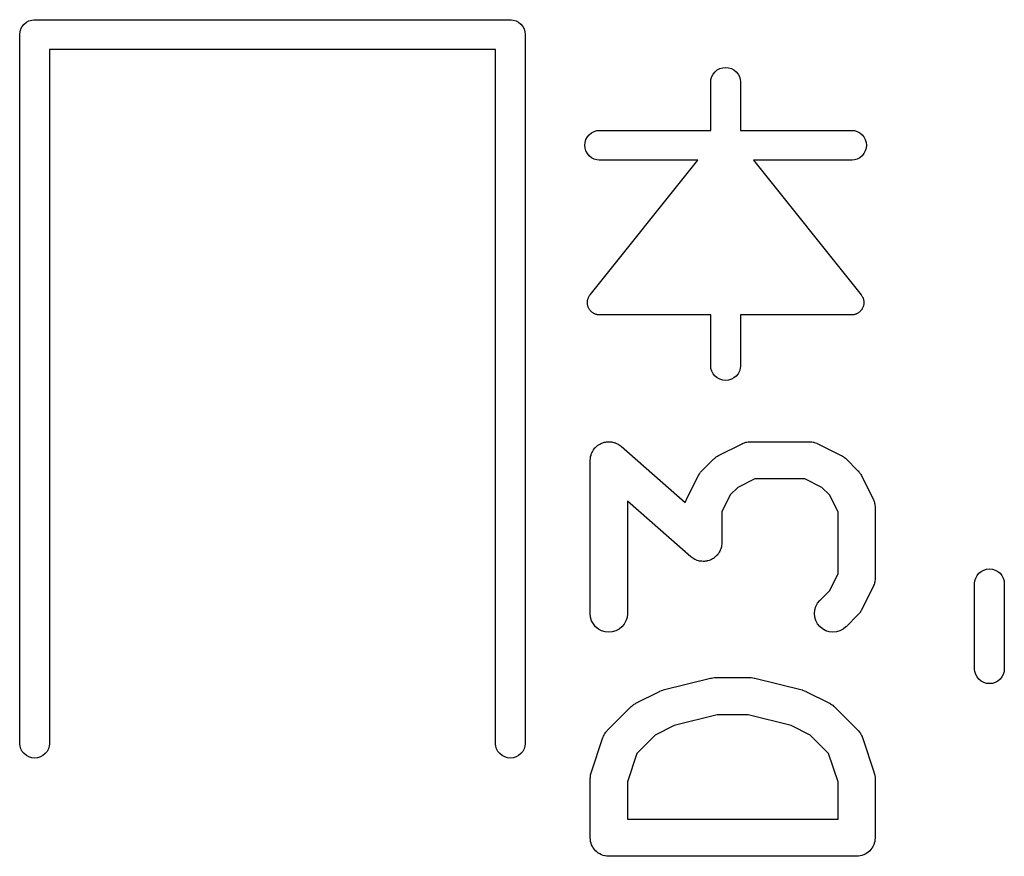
# Model space of a CAD drawing. Extents: x 0.02 to 3.89, y 0.07 to 3.88.
# Tile 121 of 172: x 3.33 to 3.49, y 1.63 to 1.77. Entities that reach past the tile are written whole.
import ezdxf

# ---------------------------------------------------------------- set-up
doc = ezdxf.new("R2010")
doc.units = 0
doc.header["$MEASUREMENT"] = 0
doc.layers.add('BLACK', color=7, linetype='CONTINUOUS')

msp = doc.modelspace()

# ---------------------------------------------------------------- linework, layer by layer
at = {"layer": 'BLACK', "linetype": 'CONTINUOUS'}
for p, q in [((3.33001, 1.76449), (3.33023, 1.7649)), ((3.33023, 1.7649), (3.33053, 1.76526)), ((3.33053, 1.76526), (3.33089, 1.76556)), ((3.33089, 1.76556), (3.3313, 1.76578)), ((3.3313, 1.76578), (3.33174, 1.76591)), ((3.33174, 1.76591), (3.33209, 1.76594)), ((3.33209, 1.76594), (3.3322, 1.76596)), ((3.3322, 1.76596), (3.33232, 1.76594)), ((3.33232, 1.76594), (3.40768, 1.76594)), ((3.40768, 1.76594), (3.4078, 1.76596)), ((3.4078, 1.76596), (3.40791, 1.76594)), ((3.40791, 1.76594), (3.40826, 1.76591)), ((3.40826, 1.76591), (3.4087, 1.76578)), ((3.4087, 1.76578), (3.40911, 1.76556)), ((3.40911, 1.76556), (3.40947, 1.76526)), ((3.40947, 1.76526), (3.40977, 1.7649)), ((3.40977, 1.7649), (3.40999, 1.76449)), ((3.32983, 1.76358), (3.32988, 1.76405)), ((3.32984, 1.76347), (3.32983, 1.76358)), ((3.32984, 1.65087), (3.32984, 1.76347)), ((3.32988, 1.76405), (3.33001, 1.76449)), ((3.40999, 1.76449), (3.41012, 1.76405)), ((3.41012, 1.76405), (3.41017, 1.76358)), ((3.41017, 1.76358), (3.41016, 1.76347)), ((3.41016, 1.76347), (3.41016, 1.65087)), ((3.40543, 1.76122), (3.33457, 1.76122)), ((3.33457, 1.76122), (3.33457, 1.65087)), ((3.40543, 1.65087), (3.40543, 1.76122)), ((3.43981, 1.75691), (3.44003, 1.75732)), ((3.44003, 1.75732), (3.44032, 1.75768)), ((3.44032, 1.75768), (3.44068, 1.75797)), ((3.44068, 1.75797), (3.44109, 1.75819)), ((3.44109, 1.75819), (3.44154, 1.75833)), ((3.44154, 1.75833), (3.442, 1.75837)), ((3.442, 1.75837), (3.44246, 1.75833)), ((3.44246, 1.75833), (3.44291, 1.75819)), ((3.44291, 1.75819), (3.44332, 1.75797)), ((3.44332, 1.75797), (3.44368, 1.75768)), ((3.44368, 1.75768), (3.44397, 1.75732)), ((3.44397, 1.75732), (3.44419, 1.75691)), ((3.43964, 1.75612), (3.43967, 1.75646)), ((3.43964, 1.74836), (3.43964, 1.75612)), ((3.43967, 1.75646), (3.43981, 1.75691)), ((3.44419, 1.75691), (3.44433, 1.75646)), ((3.44433, 1.75646), (3.44436, 1.75612)), ((3.44436, 1.75612), (3.44436, 1.74836)), ((3.42003, 1.74732), (3.42032, 1.74768)), ((3.42032, 1.74768), (3.42068, 1.74797)), ((3.42068, 1.74797), (3.42109, 1.74819)), ((3.42109, 1.74819), (3.42154, 1.74833)), ((3.42154, 1.74833), (3.42188, 1.74836)), ((3.42188, 1.74836), (3.43964, 1.74836)), ((3.44436, 1.74836), (3.46212, 1.74836)), ((3.46212, 1.74836), (3.46246, 1.74833)), ((3.46246, 1.74833), (3.46291, 1.74819)), ((3.46291, 1.74819), (3.46332, 1.74797)), ((3.46332, 1.74797), (3.46368, 1.74768)), ((3.46368, 1.74768), (3.46397, 1.74732)), ((3.41963, 1.746), (3.41967, 1.74646)), ((3.41967, 1.74554), (3.41963, 1.746)), ((3.41967, 1.74646), (3.41981, 1.74691)), ((3.41981, 1.74691), (3.42003, 1.74732)), ((3.46397, 1.74732), (3.46419, 1.74691)), ((3.46419, 1.74691), (3.46433, 1.74646)), ((3.46433, 1.74646), (3.46437, 1.746)), ((3.46437, 1.746), (3.46433, 1.74554)), ((3.41981, 1.74509), (3.41967, 1.74554)), ((3.42003, 1.74468), (3.41981, 1.74509)), ((3.42032, 1.74432), (3.42003, 1.74468)), ((3.46397, 1.74468), (3.46368, 1.74432)), ((3.46419, 1.74509), (3.46397, 1.74468)), ((3.46433, 1.74554), (3.46419, 1.74509)), ((3.42068, 1.74403), (3.42032, 1.74432)), ((3.42046, 1.72223), (3.43759, 1.74364)), ((3.42109, 1.74381), (3.42068, 1.74403)), ((3.42154, 1.74367), (3.42109, 1.74381)), ((3.42188, 1.74364), (3.42154, 1.74367)), ((3.43759, 1.74364), (3.42188, 1.74364)), ((3.46212, 1.74364), (3.44641, 1.74364)), ((3.44641, 1.74364), (3.46354, 1.72223)), ((3.46246, 1.74367), (3.46212, 1.74364)), ((3.46291, 1.74381), (3.46246, 1.74367)), ((3.46332, 1.74403), (3.46291, 1.74381)), ((3.46368, 1.74432), (3.46332, 1.74403)), ((3.42003, 1.72101), (3.42004, 1.72109)), ((3.42004, 1.7209), (3.42003, 1.72101)), ((3.42004, 1.72117), (3.42006, 1.72128)), ((3.42004, 1.72109), (3.42004, 1.72117)), ((3.42006, 1.72128), (3.42007, 1.7214)), ((3.42007, 1.7214), (3.4201, 1.72147)), ((3.4201, 1.72147), (3.42011, 1.72155)), ((3.42011, 1.72155), (3.42015, 1.72166)), ((3.42015, 1.72166), (3.42019, 1.72176)), ((3.42019, 1.72176), (3.42022, 1.72183)), ((3.42022, 1.72183), (3.42025, 1.72191)), ((3.42025, 1.72191), (3.42031, 1.722)), ((3.42031, 1.722), (3.42037, 1.7221)), ((3.42037, 1.7221), (3.42042, 1.72216)), ((3.42042, 1.72216), (3.42046, 1.72223)), ((3.46354, 1.72223), (3.46355, 1.72221)), ((3.46355, 1.72221), (3.4636, 1.72214)), ((3.4636, 1.72214), (3.46365, 1.72208)), ((3.46365, 1.72208), (3.4637, 1.72198)), ((3.4637, 1.72198), (3.46376, 1.72188)), ((3.46376, 1.72188), (3.46379, 1.72181)), ((3.46379, 1.72181), (3.46383, 1.72174)), ((3.46383, 1.72174), (3.46386, 1.72163)), ((3.46386, 1.72163), (3.4639, 1.72152)), ((3.4639, 1.72152), (3.46391, 1.72145)), ((3.46391, 1.72145), (3.46393, 1.72137)), ((3.46393, 1.72137), (3.46394, 1.72126)), ((3.46394, 1.72126), (3.46396, 1.72115)), ((3.46396, 1.72115), (3.46396, 1.72107)), ((3.46396, 1.72107), (3.46397, 1.72099)), ((3.46397, 1.72099), (3.46396, 1.72087)), ((3.42004, 1.72079), (3.42004, 1.7209)), ((3.42006, 1.72071), (3.42004, 1.72079)), ((3.42007, 1.72063), (3.42006, 1.72071)), ((3.4201, 1.72052), (3.42007, 1.72063)), ((3.42012, 1.72041), (3.4201, 1.72052)), ((3.42015, 1.72034), (3.42012, 1.72041)), ((3.42017, 1.72026), (3.42015, 1.72034)), ((3.42023, 1.72016), (3.42017, 1.72026)), ((3.42027, 1.72006), (3.42023, 1.72016)), ((3.42032, 1.71999), (3.42027, 1.72006)), ((3.42035, 1.71992), (3.42032, 1.71999)), ((3.42042, 1.71983), (3.42035, 1.71992)), ((3.42049, 1.71974), (3.42042, 1.71983)), ((3.42054, 1.71969), (3.42049, 1.71974)), ((3.42059, 1.71962), (3.42054, 1.71969)), ((3.42068, 1.71955), (3.42059, 1.71962)), ((3.42076, 1.71947), (3.42068, 1.71955)), ((3.42083, 1.71943), (3.42076, 1.71947)), ((3.42089, 1.71938), (3.42083, 1.71943)), ((3.46315, 1.71941), (3.46309, 1.71936)), ((3.46322, 1.71945), (3.46315, 1.71941)), ((3.4633, 1.71953), (3.46322, 1.71945)), ((3.46339, 1.7196), (3.4633, 1.71953)), ((3.46344, 1.71967), (3.46339, 1.7196)), ((3.4635, 1.71972), (3.46344, 1.71967)), ((3.46356, 1.71981), (3.4635, 1.71972)), ((3.46363, 1.7199), (3.46356, 1.71981)), ((3.46367, 1.71997), (3.46363, 1.7199)), ((3.46372, 1.72004), (3.46367, 1.71997)), ((3.46376, 1.72014), (3.46372, 1.72004)), ((3.46381, 1.72024), (3.46376, 1.72014)), ((3.46384, 1.72031), (3.46381, 1.72024)), ((3.46387, 1.72039), (3.46384, 1.72031)), ((3.4639, 1.7205), (3.46387, 1.72039)), ((3.46393, 1.7206), (3.4639, 1.7205)), ((3.46394, 1.72068), (3.46393, 1.7206)), ((3.46395, 1.72076), (3.46394, 1.72068)), ((3.46396, 1.72087), (3.46395, 1.72076)), ((3.42099, 1.71932), (3.42089, 1.71938)), ((3.42108, 1.71926), (3.42099, 1.71932)), ((3.42115, 1.71923), (3.42108, 1.71926)), ((3.42122, 1.71919), (3.42115, 1.71923)), ((3.42133, 1.71916), (3.42122, 1.71919)), ((3.42144, 1.71911), (3.42133, 1.71916)), ((3.42151, 1.7191), (3.42144, 1.71911)), ((3.42159, 1.71907), (3.42151, 1.7191)), ((3.4217, 1.71906), (3.42159, 1.71907)), ((3.42181, 1.71904), (3.4217, 1.71906)), ((3.42189, 1.71904), (3.42181, 1.71904)), ((3.42197, 1.71903), (3.42189, 1.71904)), ((3.422, 1.71903), (3.42197, 1.71903)), ((3.43964, 1.71903), (3.422, 1.71903)), ((3.43964, 1.71088), (3.43964, 1.71903)), ((3.462, 1.71903), (3.44436, 1.71903)), ((3.44436, 1.71903), (3.44436, 1.71088)), ((3.46208, 1.71904), (3.462, 1.71903)), ((3.46216, 1.71904), (3.46208, 1.71904)), ((3.46227, 1.71906), (3.46216, 1.71904)), ((3.46238, 1.71907), (3.46227, 1.71906)), ((3.46246, 1.71909), (3.46238, 1.71907)), ((3.46254, 1.71911), (3.46246, 1.71909)), ((3.46264, 1.71915), (3.46254, 1.71911)), ((3.46275, 1.71918), (3.46264, 1.71915)), ((3.46282, 1.71922), (3.46275, 1.71918)), ((3.4629, 1.71925), (3.46282, 1.71922)), ((3.46299, 1.71931), (3.4629, 1.71925)), ((3.46309, 1.71936), (3.46299, 1.71931)), ((3.43967, 1.71054), (3.43964, 1.71088)), ((3.43981, 1.71009), (3.43967, 1.71054)), ((3.44003, 1.70968), (3.43981, 1.71009)), ((3.44419, 1.71009), (3.44397, 1.70968)), ((3.44433, 1.71054), (3.44419, 1.71009)), ((3.44436, 1.71088), (3.44433, 1.71054)), ((3.44032, 1.70932), (3.44003, 1.70968)), ((3.44068, 1.70903), (3.44032, 1.70932)), ((3.44109, 1.70881), (3.44068, 1.70903)), ((3.44154, 1.70867), (3.44109, 1.70881)), ((3.442, 1.70863), (3.44154, 1.70867)), ((3.44246, 1.70867), (3.442, 1.70863)), ((3.44291, 1.70881), (3.44246, 1.70867)), ((3.44332, 1.70903), (3.44291, 1.70881)), ((3.44368, 1.70932), (3.44332, 1.70903)), ((3.44397, 1.70968), (3.44368, 1.70932)), ((3.42089, 1.69743), (3.42095, 1.69751)), ((3.42095, 1.69751), (3.421, 1.6976)), ((3.421, 1.6976), (3.42112, 1.69774)), ((3.42112, 1.69774), (3.42123, 1.69789)), ((3.42123, 1.69789), (3.42131, 1.69796)), ((3.42131, 1.69796), (3.42137, 1.69804)), ((3.42137, 1.69804), (3.42152, 1.69816)), ((3.42152, 1.69816), (3.42165, 1.69829)), ((3.42165, 1.69829), (3.42174, 1.69834)), ((3.42174, 1.69834), (3.42182, 1.6984)), ((3.42182, 1.6984), (3.42199, 1.69849)), ((3.42199, 1.69849), (3.42215, 1.69859)), ((3.42215, 1.69859), (3.42224, 1.69862)), ((3.42224, 1.69862), (3.42233, 1.69867)), ((3.42233, 1.69867), (3.42251, 1.69872)), ((3.42251, 1.69872), (3.42269, 1.69879)), ((3.42269, 1.69879), (3.42279, 1.6988)), ((3.42279, 1.6988), (3.42289, 1.69883)), ((3.42289, 1.69883), (3.42307, 1.69885)), ((3.42307, 1.69885), (3.42325, 1.69888)), ((3.42325, 1.69888), (3.42336, 1.69888)), ((3.42336, 1.69888), (3.42346, 1.69889)), ((3.42346, 1.69889), (3.42365, 1.69887)), ((3.42365, 1.69887), (3.42383, 1.69886)), ((3.42383, 1.69886), (3.42393, 1.69884)), ((3.42393, 1.69884), (3.42403, 1.69883)), ((3.42403, 1.69883), (3.42421, 1.69877)), ((3.42421, 1.69877), (3.42439, 1.69873)), ((3.42439, 1.69873), (3.42449, 1.69869)), ((3.42449, 1.69869), (3.42458, 1.69866)), ((3.42458, 1.69866), (3.42475, 1.69857)), ((3.42475, 1.69857), (3.42492, 1.69849)), ((3.42492, 1.69849), (3.425, 1.69843)), ((3.425, 1.69843), (3.42509, 1.69838)), ((3.42509, 1.69838), (3.42523, 1.69826)), ((3.42523, 1.69826), (3.42538, 1.69816)), ((3.42538, 1.69816), (3.43559, 1.68922)), ((3.44087, 1.6967), (3.44462, 1.69857)), ((3.44462, 1.69857), (3.44465, 1.69859)), ((3.44465, 1.69859), (3.44474, 1.69862)), ((3.44474, 1.69862), (3.44481, 1.69866)), ((3.44481, 1.69866), (3.44501, 1.69872)), ((3.44501, 1.69872), (3.44519, 1.69879)), ((3.44519, 1.69879), (3.44528, 1.6988)), ((3.44528, 1.6988), (3.44536, 1.69883)), ((3.44536, 1.69883), (3.44556, 1.69885)), ((3.44556, 1.69885), (3.44576, 1.69888)), ((3.44576, 1.69888), (3.44585, 1.69888)), ((3.44585, 1.69888), (3.44594, 1.69889)), ((3.44594, 1.69889), (3.45531, 1.69889)), ((3.45531, 1.69889), (3.45535, 1.69889)), ((3.45535, 1.69889), (3.45544, 1.69888)), ((3.45544, 1.69888), (3.45553, 1.69888)), ((3.45553, 1.69888), (3.45572, 1.69884)), ((3.45572, 1.69884), (3.45593, 1.69882)), ((3.45593, 1.69882), (3.45601, 1.6988)), ((3.45601, 1.6988), (3.45609, 1.69878)), ((3.45609, 1.69878), (3.45628, 1.69871)), ((3.45628, 1.69871), (3.45647, 1.69865)), ((3.45647, 1.69865), (3.45655, 1.69861)), ((3.45655, 1.69861), (3.45663, 1.69857)), ((3.45663, 1.69857), (3.46038, 1.6967)), ((3.42049, 1.69597), (3.42051, 1.69616)), ((3.42049, 1.69593), (3.42049, 1.69597)), ((3.42049, 1.67156), (3.42049, 1.69593)), ((3.42051, 1.69616), (3.42052, 1.69634)), ((3.42052, 1.69634), (3.42054, 1.69644)), ((3.42054, 1.69644), (3.42055, 1.69655)), ((3.42055, 1.69655), (3.42061, 1.69672)), ((3.42061, 1.69672), (3.42065, 1.6969)), ((3.42065, 1.6969), (3.42069, 1.697)), ((3.42069, 1.697), (3.42073, 1.6971)), ((3.42073, 1.6971), (3.42082, 1.69726)), ((3.42082, 1.69726), (3.42089, 1.69743)), ((3.43823, 1.69427), (3.4401, 1.69615)), ((3.4401, 1.69615), (3.44013, 1.69618)), ((3.44013, 1.69618), (3.44026, 1.69628)), ((3.44026, 1.69628), (3.44038, 1.69639)), ((3.44038, 1.69639), (3.44048, 1.69646)), ((3.44048, 1.69646), (3.44058, 1.69654)), ((3.44058, 1.69654), (3.44073, 1.69661)), ((3.44073, 1.69661), (3.44087, 1.6967)), ((3.46038, 1.6967), (3.46042, 1.69668)), ((3.46042, 1.69668), (3.46056, 1.69659)), ((3.46056, 1.69659), (3.4607, 1.69651)), ((3.4607, 1.69651), (3.4608, 1.69643)), ((3.4608, 1.69643), (3.4609, 1.69637)), ((3.4609, 1.69637), (3.46102, 1.69625)), ((3.46102, 1.69625), (3.46115, 1.69615)), ((3.46115, 1.69615), (3.46302, 1.69427)), ((3.4358, 1.68976), (3.43767, 1.6935)), ((3.43767, 1.6935), (3.43769, 1.69354)), ((3.43769, 1.69354), (3.43778, 1.69368)), ((3.43778, 1.69368), (3.43786, 1.69383)), ((3.43786, 1.69383), (3.43794, 1.69392)), ((3.43794, 1.69392), (3.438, 1.69402)), ((3.438, 1.69402), (3.43812, 1.69414)), ((3.43812, 1.69414), (3.43823, 1.69427)), ((3.44663, 1.69298), (3.44394, 1.69163)), ((3.45461, 1.69298), (3.44663, 1.69298)), ((3.45731, 1.69163), (3.45461, 1.69298)), ((3.46302, 1.69427), (3.46305, 1.69424)), ((3.46305, 1.69424), (3.46316, 1.69411)), ((3.46316, 1.69411), (3.46327, 1.69399)), ((3.46327, 1.69399), (3.46334, 1.69389)), ((3.46334, 1.69389), (3.46341, 1.69379)), ((3.46341, 1.69379), (3.46349, 1.69365)), ((3.46349, 1.69365), (3.46358, 1.6935)), ((3.46358, 1.6935), (3.46545, 1.68976)), ((3.44394, 1.69163), (3.44274, 1.69044)), ((3.45851, 1.69044), (3.45731, 1.69163)), ((3.43572, 1.6896), (3.43577, 1.68967)), ((3.43577, 1.68967), (3.4358, 1.68976)), ((3.44274, 1.69044), (3.44139, 1.68774)), ((3.45986, 1.68774), (3.45851, 1.69044)), ((3.46545, 1.68976), (3.46547, 1.68972)), ((3.46547, 1.68972), (3.4655, 1.68964)), ((3.43649, 1.68059), (3.42639, 1.68943)), ((3.42639, 1.68943), (3.42639, 1.67156)), ((3.43559, 1.68922), (3.43566, 1.68941)), ((3.43566, 1.68941), (3.43572, 1.6896)), ((3.4655, 1.68964), (3.46554, 1.68956)), ((3.46554, 1.68956), (3.4656, 1.68937)), ((3.4656, 1.68937), (3.46567, 1.68918)), ((3.46567, 1.68918), (3.46568, 1.68909)), ((3.46568, 1.68909), (3.46571, 1.68901)), ((3.46571, 1.68901), (3.46573, 1.68881)), ((3.46573, 1.68881), (3.46576, 1.68861)), ((3.46576, 1.68861), (3.46575, 1.68852)), ((3.46575, 1.68852), (3.46576, 1.68843)), ((3.46576, 1.68843), (3.46576, 1.67719)), ((3.44139, 1.68774), (3.44139, 1.68281)), ((3.45986, 1.67788), (3.45986, 1.68774)), ((3.44123, 1.68184), (3.44118, 1.68175)), ((3.44127, 1.68202), (3.44123, 1.68184)), ((3.44133, 1.6822), (3.44127, 1.68202)), ((3.44134, 1.6823), (3.44133, 1.6822)), ((3.44136, 1.6824), (3.44134, 1.6823)), ((3.44137, 1.68258), (3.44136, 1.6824)), ((3.44139, 1.68277), (3.44137, 1.68258)), ((3.44139, 1.68281), (3.44139, 1.68277)), ((3.43664, 1.68048), (3.43649, 1.68059)), ((3.43679, 1.68036), (3.43664, 1.68048)), ((3.43688, 1.68031), (3.43679, 1.68036)), ((3.43696, 1.68025), (3.43688, 1.68031)), ((3.44006, 1.68034), (3.43989, 1.68025)), ((3.44014, 1.6804), (3.44006, 1.68034)), ((3.44022, 1.68046), (3.44014, 1.6804)), ((3.44036, 1.68058), (3.44022, 1.68046)), ((3.4405, 1.6807), (3.44036, 1.68058)), ((3.44057, 1.68078), (3.4405, 1.6807)), ((3.44065, 1.68085), (3.44057, 1.68078)), ((3.44076, 1.681), (3.44065, 1.68085)), ((3.44087, 1.68114), (3.44076, 1.681)), ((3.44092, 1.68123), (3.44087, 1.68114)), ((3.44099, 1.68132), (3.44092, 1.68123)), ((3.44106, 1.68148), (3.44099, 1.68132)), ((3.44115, 1.68165), (3.44106, 1.68148)), ((3.44118, 1.68175), (3.44115, 1.68165)), ((3.43713, 1.68018), (3.43696, 1.68025)), ((3.43729, 1.68009), (3.43713, 1.68018)), ((3.43739, 1.68006), (3.43729, 1.68009)), ((3.43749, 1.68001), (3.43739, 1.68006)), ((3.43767, 1.67997), (3.43749, 1.68001)), ((3.43784, 1.67992), (3.43767, 1.67997)), ((3.43795, 1.67991), (3.43784, 1.67992)), ((3.43805, 1.67988), (3.43795, 1.67991)), ((3.43823, 1.67988), (3.43805, 1.67988)), ((3.43842, 1.67986), (3.43823, 1.67988)), ((3.43852, 1.67987), (3.43842, 1.67986)), ((3.43862, 1.67986), (3.43852, 1.67987)), ((3.43881, 1.67989), (3.43862, 1.67986)), ((3.43899, 1.67991), (3.43881, 1.67989)), ((3.43909, 1.67994), (3.43899, 1.67991)), ((3.43919, 1.67996), (3.43909, 1.67994)), ((3.43937, 1.68002), (3.43919, 1.67996)), ((3.43954, 1.68007), (3.43937, 1.68002)), ((3.43964, 1.68012), (3.43954, 1.68007)), ((3.43973, 1.68016), (3.43964, 1.68012)), ((3.43989, 1.68025), (3.43973, 1.68016)), ((3.45851, 1.67519), (3.45986, 1.67788)), ((3.46576, 1.67719), (3.46576, 1.67714)), ((3.48159, 1.67676), (3.48173, 1.6772)), ((3.48173, 1.6772), (3.48195, 1.67761)), ((3.48195, 1.67761), (3.48224, 1.67797)), ((3.48224, 1.67797), (3.4826, 1.67827)), ((3.4826, 1.67827), (3.48301, 1.67849)), ((3.48301, 1.67849), (3.48346, 1.67862)), ((3.48346, 1.67862), (3.48392, 1.67867)), ((3.48392, 1.67867), (3.48438, 1.67862)), ((3.48438, 1.67862), (3.48483, 1.67849)), ((3.48483, 1.67849), (3.48524, 1.67827)), ((3.48524, 1.67827), (3.4856, 1.67797)), ((3.4856, 1.67797), (3.48589, 1.67761)), ((3.48589, 1.67761), (3.48611, 1.6772)), ((3.48611, 1.6772), (3.48625, 1.67676)), ((3.46545, 1.67587), (3.46358, 1.67212)), ((3.46548, 1.67595), (3.46545, 1.67587)), ((3.46552, 1.67602), (3.46548, 1.67595)), ((3.46559, 1.67621), (3.46552, 1.67602)), ((3.46566, 1.6764), (3.46559, 1.67621)), ((3.46567, 1.67649), (3.46566, 1.6764)), ((3.4657, 1.67657), (3.46567, 1.67649)), ((3.46572, 1.67677), (3.4657, 1.67657)), ((3.46576, 1.67697), (3.46572, 1.67677)), ((3.46576, 1.67714), (3.46575, 1.67706)), ((3.46575, 1.67706), (3.46576, 1.67697)), ((3.48156, 1.67641), (3.48159, 1.67676)), ((3.48156, 1.66269), (3.48156, 1.67641)), ((3.48625, 1.67676), (3.48628, 1.67641)), ((3.48628, 1.67641), (3.48628, 1.66269)), ((3.45697, 1.67365), (3.45851, 1.67519)), ((3.45617, 1.67215), (3.45633, 1.6727)), ((3.45633, 1.6727), (3.45661, 1.6732)), ((3.45661, 1.6732), (3.45697, 1.67365)), ((3.42054, 1.67099), (3.42049, 1.67156)), ((3.42071, 1.67044), (3.42054, 1.67099)), ((3.42633, 1.67095), (3.42615, 1.6704)), ((3.42639, 1.67152), (3.42633, 1.67095)), ((3.42639, 1.67156), (3.42639, 1.67152)), ((3.45611, 1.67157), (3.45617, 1.67215)), ((3.45616, 1.671), (3.45611, 1.67157)), ((3.45633, 1.67045), (3.45616, 1.671)), ((3.46302, 1.67135), (3.46115, 1.66947)), ((3.46313, 1.67148), (3.46302, 1.67135)), ((3.46324, 1.6716), (3.46313, 1.67148)), ((3.46331, 1.6717), (3.46324, 1.6716)), ((3.46339, 1.67179), (3.46331, 1.6717)), ((3.46347, 1.67194), (3.46339, 1.67179)), ((3.46356, 1.67208), (3.46347, 1.67194)), ((3.46358, 1.67212), (3.46356, 1.67208)), ((3.42098, 1.66993), (3.42071, 1.67044)), ((3.42134, 1.66948), (3.42098, 1.66993)), ((3.42179, 1.66911), (3.42134, 1.66948)), ((3.42551, 1.66945), (3.42506, 1.66909)), ((3.42588, 1.66989), (3.42551, 1.66945)), ((3.42615, 1.6704), (3.42588, 1.66989)), ((3.4566, 1.66994), (3.45633, 1.67045)), ((3.45696, 1.66949), (3.4566, 1.66994)), ((3.4574, 1.66912), (3.45696, 1.66949)), ((3.46112, 1.66944), (3.46067, 1.66909)), ((3.46115, 1.66947), (3.46112, 1.66944)), ((3.4223, 1.66884), (3.42179, 1.66911)), ((3.42285, 1.66867), (3.4223, 1.66884)), ((3.42342, 1.66861), (3.42285, 1.66867)), ((3.42399, 1.66866), (3.42342, 1.66861)), ((3.42455, 1.66882), (3.42399, 1.66866)), ((3.42506, 1.66909), (3.42455, 1.66882)), ((3.45791, 1.66884), (3.4574, 1.66912)), ((3.45846, 1.66867), (3.45791, 1.66884)), ((3.45903, 1.66861), (3.45846, 1.66867)), ((3.4596, 1.66866), (3.45903, 1.66861)), ((3.46016, 1.66882), (3.4596, 1.66866)), ((3.46067, 1.66909), (3.46016, 1.66882)), ((3.48159, 1.66235), (3.48156, 1.66269)), ((3.48173, 1.6619), (3.48159, 1.66235)), ((3.48195, 1.66149), (3.48173, 1.6619)), ((3.48611, 1.6619), (3.48589, 1.66149)), ((3.48625, 1.66235), (3.48611, 1.6619)), ((3.48628, 1.66269), (3.48625, 1.66235)), ((3.4321, 1.65943), (3.4396, 1.6613)), ((3.4396, 1.6613), (3.43964, 1.66131)), ((3.43964, 1.66131), (3.43969, 1.66132)), ((3.43969, 1.66132), (3.43974, 1.66133)), ((3.43974, 1.66133), (3.43997, 1.66136)), ((3.43997, 1.66136), (3.44021, 1.66139)), ((3.44021, 1.66139), (3.44026, 1.66139)), ((3.44026, 1.66139), (3.44031, 1.66139)), ((3.44031, 1.66139), (3.44594, 1.66139)), ((3.44594, 1.66139), (3.44598, 1.66139)), ((3.44598, 1.66139), (3.44603, 1.66138)), ((3.44603, 1.66138), (3.44608, 1.66139)), ((3.44608, 1.66139), (3.44632, 1.66135)), ((3.44632, 1.66135), (3.44655, 1.66133)), ((3.44655, 1.66133), (3.4466, 1.66131)), ((3.4466, 1.66131), (3.44665, 1.6613)), ((3.44665, 1.6613), (3.45415, 1.65943)), ((3.48224, 1.66113), (3.48195, 1.66149)), ((3.4826, 1.66083), (3.48224, 1.66113)), ((3.48301, 1.66062), (3.4826, 1.66083)), ((3.48346, 1.66048), (3.48301, 1.66062)), ((3.48392, 1.66043), (3.48346, 1.66048)), ((3.48438, 1.66048), (3.48392, 1.66043)), ((3.48483, 1.66062), (3.48438, 1.66048)), ((3.48524, 1.66083), (3.48483, 1.66062)), ((3.4856, 1.66113), (3.48524, 1.66083)), ((3.48589, 1.66149), (3.4856, 1.66113)), ((3.42774, 1.65733), (3.43149, 1.6592)), ((3.43149, 1.6592), (3.43153, 1.65922)), ((3.43153, 1.65922), (3.43154, 1.65923)), ((3.43154, 1.65923), (3.43156, 1.65923)), ((3.43156, 1.65923), (3.43181, 1.65933)), ((3.43181, 1.65933), (3.43207, 1.65942)), ((3.43207, 1.65942), (3.43208, 1.65942)), ((3.43208, 1.65942), (3.4321, 1.65943)), ((3.45415, 1.65943), (3.45419, 1.65942)), ((3.45419, 1.65942), (3.45421, 1.65941)), ((3.45421, 1.65941), (3.45422, 1.65941)), ((3.45422, 1.65941), (3.45448, 1.65931)), ((3.45448, 1.65931), (3.45473, 1.65922)), ((3.45473, 1.65922), (3.45474, 1.65921)), ((3.45474, 1.65921), (3.45476, 1.6592)), ((3.45476, 1.6592), (3.45851, 1.65733)), ((3.42698, 1.65678), (3.42701, 1.65681)), ((3.42701, 1.65681), (3.42714, 1.65691)), ((3.42714, 1.65691), (3.42726, 1.65702)), ((3.42726, 1.65702), (3.42736, 1.65709)), ((3.42736, 1.65709), (3.42746, 1.65717)), ((3.42746, 1.65717), (3.4276, 1.65724)), ((3.4276, 1.65724), (3.42774, 1.65733)), ((3.45851, 1.65733), (3.45854, 1.65731)), ((3.45854, 1.65731), (3.45868, 1.65722)), ((3.45868, 1.65722), (3.45883, 1.65714)), ((3.45883, 1.65714), (3.45892, 1.65706)), ((3.45892, 1.65706), (3.45903, 1.657)), ((3.45903, 1.657), (3.45915, 1.65688)), ((3.45915, 1.65688), (3.45927, 1.65678)), ((3.42323, 1.65303), (3.42698, 1.65678)), ((3.44068, 1.65549), (3.43384, 1.65378)), ((3.44557, 1.65549), (3.44068, 1.65549)), ((3.45241, 1.65378), (3.44557, 1.65549)), ((3.45927, 1.65678), (3.46302, 1.65303)), ((3.43384, 1.65378), (3.43081, 1.65226)), ((3.45544, 1.65226), (3.45241, 1.65378)), ((3.42259, 1.65207), (3.42268, 1.65225)), ((3.42268, 1.65225), (3.42277, 1.65244)), ((3.42277, 1.65244), (3.42282, 1.65251)), ((3.42282, 1.65251), (3.42286, 1.65258)), ((3.42286, 1.65258), (3.42299, 1.65274)), ((3.42299, 1.65274), (3.42311, 1.6529)), ((3.42311, 1.6529), (3.42317, 1.65296)), ((3.42317, 1.65296), (3.42323, 1.65303)), ((3.43081, 1.65226), (3.4279, 1.64934)), ((3.45835, 1.64934), (3.45544, 1.65226)), ((3.46302, 1.65303), (3.46305, 1.653)), ((3.46305, 1.653), (3.46311, 1.65293)), ((3.46311, 1.65293), (3.46317, 1.65287)), ((3.46317, 1.65287), (3.46329, 1.6527)), ((3.46329, 1.6527), (3.46341, 1.65255)), ((3.46341, 1.65255), (3.46345, 1.65247)), ((3.46345, 1.65247), (3.4635, 1.6524)), ((3.4635, 1.6524), (3.46358, 1.65221)), ((3.46358, 1.65221), (3.46368, 1.65204)), ((3.32988, 1.65052), (3.32984, 1.65087)), ((3.33457, 1.65087), (3.33453, 1.65052)), ((3.40547, 1.65052), (3.40543, 1.65087)), ((3.41016, 1.65087), (3.41012, 1.65052)), ((3.42064, 1.64625), (3.42251, 1.65187)), ((3.42251, 1.65187), (3.42253, 1.65191)), ((3.42253, 1.65191), (3.42256, 1.65199)), ((3.42256, 1.65199), (3.42259, 1.65207)), ((3.46368, 1.65204), (3.4637, 1.65195)), ((3.4637, 1.65195), (3.46374, 1.65187)), ((3.46374, 1.65187), (3.46561, 1.64625)), ((3.33001, 1.65008), (3.32988, 1.65052)), ((3.33023, 1.64967), (3.33001, 1.65008)), ((3.33053, 1.64931), (3.33023, 1.64967)), ((3.33089, 1.64901), (3.33053, 1.64931)), ((3.3313, 1.64879), (3.33089, 1.64901)), ((3.33352, 1.64901), (3.33311, 1.64879)), ((3.33388, 1.64931), (3.33352, 1.64901)), ((3.33418, 1.64967), (3.33388, 1.64931)), ((3.3344, 1.65008), (3.33418, 1.64967)), ((3.33453, 1.65052), (3.3344, 1.65008)), ((3.4056, 1.65008), (3.40547, 1.65052)), ((3.40582, 1.64967), (3.4056, 1.65008)), ((3.40612, 1.64931), (3.40582, 1.64967)), ((3.40648, 1.64901), (3.40612, 1.64931)), ((3.40689, 1.64879), (3.40648, 1.64901)), ((3.40911, 1.64901), (3.4087, 1.64879)), ((3.40947, 1.64931), (3.40911, 1.64901)), ((3.40977, 1.64967), (3.40947, 1.64931)), ((3.40999, 1.65008), (3.40977, 1.64967)), ((3.41012, 1.65052), (3.40999, 1.65008)), ((3.4279, 1.64934), (3.42639, 1.64484)), ((3.45986, 1.64484), (3.45835, 1.64934)), ((3.33174, 1.64866), (3.3313, 1.64879)), ((3.3322, 1.64861), (3.33174, 1.64866)), ((3.33267, 1.64866), (3.3322, 1.64861)), ((3.33311, 1.64879), (3.33267, 1.64866)), ((3.40733, 1.64866), (3.40689, 1.64879)), ((3.4078, 1.64861), (3.40733, 1.64866)), ((3.40826, 1.64866), (3.4078, 1.64861)), ((3.4087, 1.64879), (3.40826, 1.64866)), ((3.42054, 1.64581), (3.42055, 1.64593)), ((3.42055, 1.64593), (3.4206, 1.64609)), ((3.4206, 1.64609), (3.42064, 1.64625)), ((3.46561, 1.64625), (3.46562, 1.64621)), ((3.46562, 1.64621), (3.46566, 1.64605)), ((3.46566, 1.64605), (3.46571, 1.64589)), ((3.46571, 1.64589), (3.46572, 1.64577)), ((3.42049, 1.64536), (3.42051, 1.64552)), ((3.42049, 1.64531), (3.42049, 1.64536)), ((3.42049, 1.63594), (3.42049, 1.64531)), ((3.42051, 1.64569), (3.42054, 1.64581)), ((3.42051, 1.64552), (3.42051, 1.64569)), ((3.42639, 1.64484), (3.42639, 1.63889)), ((3.45986, 1.63889), (3.45986, 1.64484)), ((3.46572, 1.64577), (3.46574, 1.64565)), ((3.46574, 1.64565), (3.46575, 1.64548)), ((3.46575, 1.64548), (3.46576, 1.64531)), ((3.46576, 1.64531), (3.46576, 1.63594)), ((3.42639, 1.63889), (3.45986, 1.63889)), ((3.42051, 1.63566), (3.42049, 1.63594)), ((3.42054, 1.63539), (3.42051, 1.63566)), ((3.42054, 1.63538), (3.42054, 1.63539)), ((3.42054, 1.63537), (3.42054, 1.63538)), ((3.42062, 1.6351), (3.42054, 1.63537)), ((3.4207, 1.63484), (3.42062, 1.6351)), ((3.46561, 1.63506), (3.46553, 1.6348)), ((3.4657, 1.63533), (3.46561, 1.63506)), ((3.46573, 1.63562), (3.4657, 1.63535)), ((3.4657, 1.63535), (3.4657, 1.63534)), ((3.4657, 1.63534), (3.4657, 1.63533)), ((3.46576, 1.6359), (3.46573, 1.63562)), ((3.46576, 1.63594), (3.46576, 1.63592)), ((3.46576, 1.63592), (3.46576, 1.63592)), ((3.46576, 1.63592), (3.46576, 1.63592)), ((3.46576, 1.63592), (3.46576, 1.6359)), ((3.42071, 1.63483), (3.4207, 1.63484)), ((3.42071, 1.63482), (3.42071, 1.63483)), ((3.42084, 1.63457), (3.42071, 1.63482)), ((3.42097, 1.63432), (3.42084, 1.63457)), ((3.42098, 1.63432), (3.42097, 1.63432)), ((3.42098, 1.63431), (3.42098, 1.63432)), ((3.42116, 1.63409), (3.42098, 1.63431)), ((3.42133, 1.63388), (3.42116, 1.63409)), ((3.42134, 1.63387), (3.42133, 1.63388)), ((3.42134, 1.63386), (3.42134, 1.63387)), ((3.42156, 1.63368), (3.42134, 1.63386)), ((3.42177, 1.6335), (3.42156, 1.63368)), ((3.42178, 1.6335), (3.42177, 1.6335)), ((3.42179, 1.63349), (3.42178, 1.6335)), ((3.42203, 1.63336), (3.42179, 1.63349)), ((3.42228, 1.63323), (3.42203, 1.63336)), ((3.46418, 1.63334), (3.46394, 1.63321)), ((3.46443, 1.63347), (3.46418, 1.63334)), ((3.46444, 1.63348), (3.46443, 1.63347)), ((3.46466, 1.63366), (3.46444, 1.63348)), ((3.46444, 1.63348), (3.46444, 1.63348)), ((3.46488, 1.63383), (3.46466, 1.63366)), ((3.46489, 1.63385), (3.46488, 1.63384)), ((3.46488, 1.63384), (3.46488, 1.63383)), ((3.46507, 1.63406), (3.46489, 1.63385)), ((3.46525, 1.63427), (3.46507, 1.63406)), ((3.46526, 1.63429), (3.46525, 1.63428)), ((3.46525, 1.63428), (3.46525, 1.63427)), ((3.46539, 1.63453), (3.46526, 1.63429)), ((3.46552, 1.63478), (3.46539, 1.63453)), ((3.46553, 1.63479), (3.46552, 1.63478)), ((3.46553, 1.6348), (3.46553, 1.63479)), ((3.42229, 1.63322), (3.42228, 1.63323)), ((3.4223, 1.63322), (3.42229, 1.63322)), ((3.42256, 1.63314), (3.4223, 1.63322)), ((3.42283, 1.63305), (3.42256, 1.63314)), ((3.42284, 1.63305), (3.42283, 1.63305)), ((3.42285, 1.63305), (3.42284, 1.63305)), ((3.42312, 1.63302), (3.42285, 1.63305)), ((3.4234, 1.63299), (3.42312, 1.63302)), ((3.42342, 1.63299), (3.4234, 1.63299)), ((3.42344, 1.63299), (3.42342, 1.63299)), ((3.42342, 1.63299), (3.42342, 1.63299)), ((3.42342, 1.63299), (3.42342, 1.63299)), ((3.46281, 1.63299), (3.42344, 1.63299)), ((3.46309, 1.63302), (3.46281, 1.63299)), ((3.46336, 1.63304), (3.46309, 1.63302)), ((3.46337, 1.63304), (3.46336, 1.63304)), ((3.46338, 1.63304), (3.46337, 1.63304)), ((3.46365, 1.63312), (3.46338, 1.63304)), ((3.46392, 1.6332), (3.46365, 1.63312)), ((3.46393, 1.63321), (3.46392, 1.6332)), ((3.46394, 1.63321), (3.46393, 1.63321))]:
    msp.add_line(p, q, dxfattribs=at)

doc.saveas('drawing.dxf')
